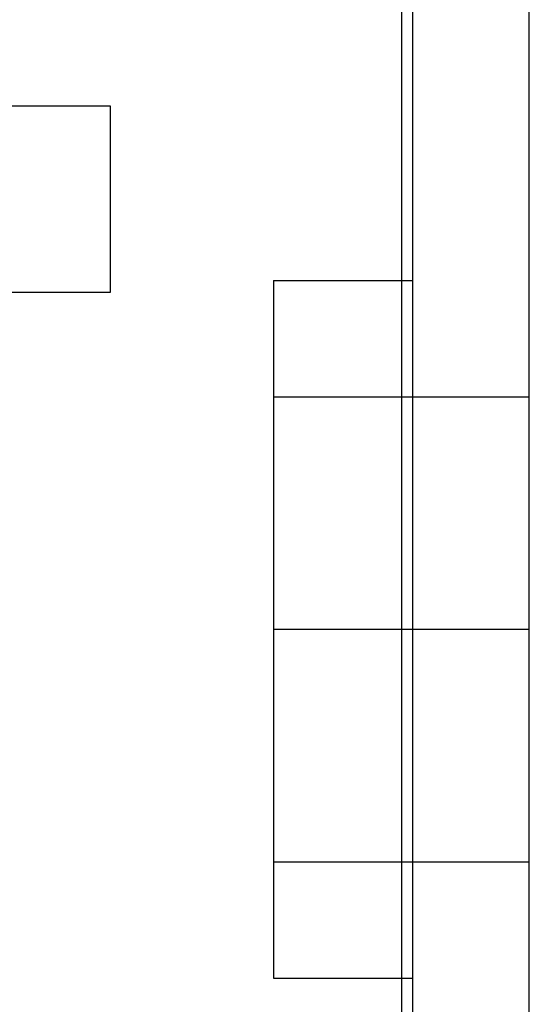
# Model space of a CAD drawing. Header units: millimetres. Extents: x 0 to 93, y -50 to 1.2.
# Tile 100 of 137: x 88.6 to 93, y -15.7 to -7.3. Entities that reach past the tile are written whole.
import ezdxf

# ---------------------------------------------------------------- set-up
doc = ezdxf.new("R2010")
doc.units = ezdxf.units.MM
doc.layers.add('MAIN-1', color=7, linetype='Continuous')
doc.layers.add('MAIN-2', color=7, linetype='Continuous')

msp = doc.modelspace()

# ---------------------------------------------------------------- linework, layer by layer
at = {"layer": 'MAIN-1'}
for p, q in [((91.9, -3.4967), (91.9, -43.8)), ((92, -46.3), (92, -3.5)), ((93, -46.3), (93, -3.5)), ((91.9, -9.5), (92, -9.5)), ((91.9, -12.5), (92, -12.5)), ((91.9, -15.5), (92, -15.5))]:
    msp.add_line(p, q, dxfattribs=at)
at = {"layer": 'MAIN-2'}
for p, q in [((89.4, -8), (87.4, -8)), ((89.4, -8), (89.4, -8)), ((89.4, -9.6), (89.4, -8)), ((90.8, -9.5), (90.8, -12.5)), ((90.8, -9.5), (91.9, -9.5)), ((87.4, -9.6), (89.4, -9.6)), ((89.4, -9.6), (89.4, -9.6)), ((90.8, -10.5), (93, -10.5)), ((90.8, -10.5), (93, -10.5)), ((90.8, -12.5), (92, -12.5)), ((90.8, -12.5), (92, -12.5)), ((90.8, -12.5), (90.8, -12.5)), ((90.8, -12.5), (90.8, -12.5)), ((90.8, -12.5), (93, -12.5)), ((90.8, -12.5), (93, -12.5)), ((90.8, -12.5), (91.9, -12.5)), ((90.8, -12.5), (90.8, -15.5)), ((90.8, -12.5), (92, -12.5)), ((90.8, -12.5), (90.8, -12.5)), ((90.8, -12.5), (90.8, -12.5)), ((90.8, -12.5), (93, -12.5)), ((90.8, -12.5), (93, -12.5)), ((90.8, -14.5), (93, -14.5)), ((90.8, -14.5), (93, -14.5)), ((90.8, -15.5), (91.9, -15.5))]:
    msp.add_line(p, q, dxfattribs=at)

doc.saveas('drawing.dxf')
